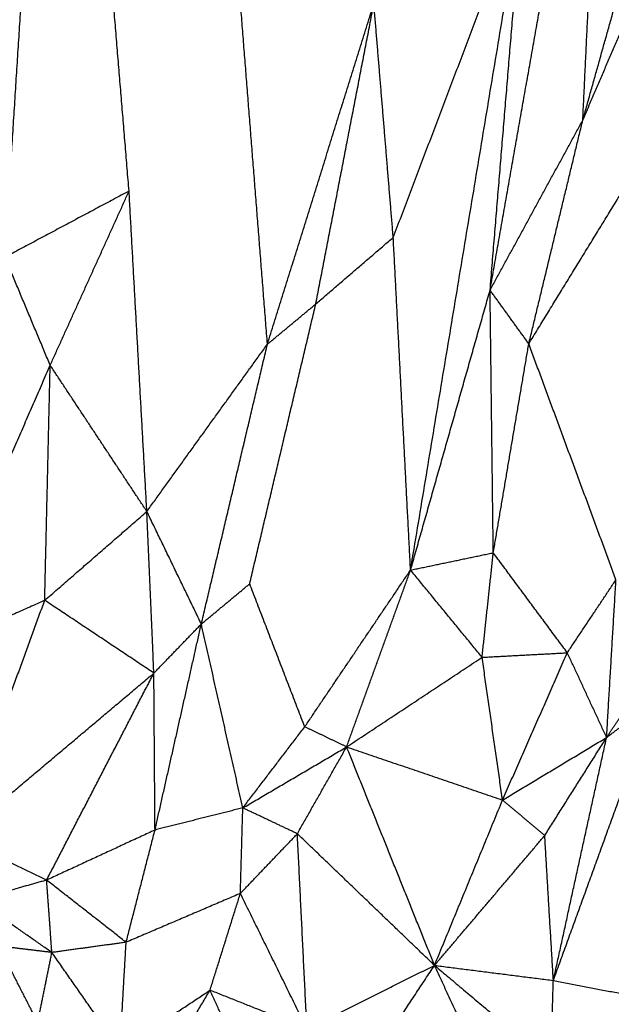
# Model space of a CAD drawing. Header units: millimetres. Extents: x 37.9 to 74.1, y 0 to 92.1.
# Tile 23 of 51: x 51.4 to 55.2, y 61.9 to 68.2. Entities that reach past the tile are written whole.
import ezdxf

# ---------------------------------------------------------------- set-up
doc = ezdxf.new("R2010")
doc.units = ezdxf.units.MM
doc.header["$MEASUREMENT"] = 0
doc.layers.add('Make2D$visible$lines', color=7, linetype='Continuous', true_color=0x000000)

msp = doc.modelspace()

# ---------------------------------------------------------------- linework, layer by layer
at = {"layer": 'Make2D$visible$lines'}
for points in [[(52.1224, 67.085), (52.0268, 68.2413), (51.9313, 69.3975)], [(51.3254, 66.6602), (51.4104, 67.9936), (51.4953, 69.3269)], [(53.8191, 66.7878), (54.2349, 67.8836), (54.6507, 68.9794)], [(53.9303, 64.6503), (54.2905, 66.8149), (54.6507, 68.9794)], [(54.4409, 66.4485), (54.5458, 67.714), (54.6507, 68.9794)], [(55.0363, 67.5404), (55.23, 68.2315), (55.4237, 68.9227)], [(55.0363, 67.5404), (55.3049, 68.1662), (55.5735, 68.7921)], [(55.0363, 67.5404), (55.0628, 68.0926), (55.0893, 68.6449)], [(54.4409, 66.4485), (54.6237, 67.4866), (54.8066, 68.5247)], [(53.0112, 66.1016), (52.9243, 67.2016), (52.8375, 68.3016)], [(53.0112, 66.1016), (53.353, 67.1957), (53.6948, 68.2898)], [(53.3216, 66.3597), (53.5082, 67.3248), (53.6948, 68.2898)], [(53.8191, 66.7878), (53.757, 67.5388), (53.6948, 68.2898)], [(54.6896, 66.1039), (55.1382, 66.8354), (55.5867, 67.567)], [(54.4409, 66.4485), (54.7386, 66.9944), (55.0363, 67.5404)], [(54.6896, 66.1039), (54.863, 66.8221), (55.0363, 67.5404)], [(52.1224, 67.085), (51.7239, 66.8726), (51.3254, 66.6602)], [(51.6159, 65.9662), (51.8692, 66.5256), (52.1224, 67.085)], [(52.2368, 65.0267), (52.1796, 66.0559), (52.1224, 67.085)], [(53.3216, 66.3597), (53.5703, 66.5738), (53.8191, 66.7878)], [(53.9303, 64.6503), (53.8747, 65.7191), (53.8191, 66.7878)], [(51.6159, 65.9662), (51.4707, 66.3132), (51.3254, 66.6602)], [(53.9303, 64.6503), (54.1856, 65.5494), (54.4409, 66.4485)], [(54.6896, 66.1039), (54.5652, 66.2762), (54.4409, 66.4485)], [(54.4615, 64.7614), (54.4512, 65.605), (54.4409, 66.4485)], [(52.897, 64.562), (53.1093, 65.4609), (53.3216, 66.3597)], [(53.0112, 66.1016), (53.1664, 66.2307), (53.3216, 66.3597)], [(52.2368, 65.0267), (52.624, 65.5642), (53.0112, 66.1016)], [(52.5866, 64.3039), (52.7989, 65.2028), (53.0112, 66.1016)], [(54.4615, 64.7614), (54.5756, 65.4327), (54.6896, 66.1039)], [(55.2495, 64.5883), (54.9695, 65.3461), (54.6896, 66.1039)], [(50.8095, 64.1102), (51.2127, 65.0382), (51.6159, 65.9662)], [(51.5808, 64.4559), (51.5984, 65.211), (51.6159, 65.9662)], [(52.2368, 65.0267), (51.9264, 65.4965), (51.6159, 65.9662)], [(51.5808, 64.4559), (51.9088, 64.7413), (52.2368, 65.0267)], [(52.2818, 63.9884), (52.2593, 64.5076), (52.2368, 65.0267)], [(52.5866, 64.3039), (52.4117, 64.6653), (52.2368, 65.0267)], [(53.9303, 64.6503), (54.1959, 64.7059), (54.4615, 64.7614)], [(54.3897, 64.09), (54.4256, 64.4257), (54.4615, 64.7614)], [(54.9371, 64.1191), (54.6993, 64.4403), (54.4615, 64.7614)], [(53.2506, 63.6433), (53.5904, 64.1468), (53.9303, 64.6503)], [(53.5196, 63.5143), (53.7249, 64.0823), (53.9303, 64.6503)], [(54.3897, 64.09), (54.16, 64.3702), (53.9303, 64.6503)], [(54.9371, 64.1191), (55.0933, 64.3537), (55.2495, 64.5883)], [(55.1893, 63.5751), (55.2194, 64.0817), (55.2495, 64.5883)], [(52.5866, 64.3039), (52.7418, 64.433), (52.897, 64.562)], [(53.2506, 63.6433), (53.0738, 64.1027), (52.897, 64.562)], [(51.5808, 64.4559), (51.1952, 64.2831), (50.8095, 64.1102)], [(51.0246, 62.929), (51.3027, 63.6924), (51.5808, 64.4559)], [(52.2818, 63.9884), (51.9313, 64.2221), (51.5808, 64.4559)], [(52.2818, 63.9884), (52.4342, 64.1461), (52.5866, 64.3039)], [(52.289, 62.9804), (52.4378, 63.6422), (52.5866, 64.3039)], [(52.853, 63.1223), (52.7198, 63.7131), (52.5866, 64.3039)], [(53.5196, 63.5143), (53.9547, 63.8021), (54.3897, 64.09)], [(54.3897, 64.09), (54.6634, 64.1046), (54.9371, 64.1191)], [(54.521, 63.1729), (54.4553, 63.6315), (54.3897, 64.09)], [(54.521, 63.1729), (54.729, 63.646), (54.9371, 64.1191)], [(55.1893, 63.5751), (55.0632, 63.8471), (54.9371, 64.1191)], [(51.0246, 62.929), (51.6532, 63.4587), (52.2818, 63.9884)], [(51.5931, 62.6585), (51.9374, 63.3234), (52.2818, 63.9884)], [(52.289, 62.9804), (52.2854, 63.4844), (52.2818, 63.9884)], [(55.1893, 63.5751), (55.2826, 63.7152), (55.376, 63.8552)], [(54.8472, 62.014), (55.1726, 62.9106), (55.4979, 63.8071)], [(55.1893, 63.5751), (55.3436, 63.6911), (55.4979, 63.8071)], [(52.853, 63.1223), (53.0518, 63.3828), (53.2506, 63.6433)], [(53.5196, 63.5143), (53.3851, 63.5788), (53.2506, 63.6433)], [(54.521, 63.1729), (54.8551, 63.374), (55.1893, 63.5751)], [(54.7921, 62.9451), (54.9907, 63.2601), (55.1893, 63.5751)], [(54.8472, 62.014), (55.0183, 62.7946), (55.1893, 63.5751)], [(52.853, 63.1223), (53.1863, 63.3183), (53.5196, 63.5143)], [(53.2032, 62.9564), (53.3614, 63.2353), (53.5196, 63.5143)], [(54.0841, 62.1107), (53.8018, 62.8125), (53.5196, 63.5143)], [(53.5196, 63.5143), (54.0203, 63.3436), (54.521, 63.1729)], [(54.0841, 62.1107), (54.3025, 62.6418), (54.521, 63.1729)], [(54.521, 63.1729), (54.6565, 63.059), (54.7921, 62.9451)], [(52.853, 63.1223), (52.571, 63.0514), (52.289, 62.9804)], [(52.8373, 62.5728), (52.8451, 62.8475), (52.853, 63.1223)], [(53.2032, 62.9564), (53.0281, 63.0393), (52.853, 63.1223)], [(52.289, 62.9804), (51.9411, 62.8194), (51.5931, 62.6585)], [(52.1035, 62.2591), (52.1963, 62.6197), (52.289, 62.9804)], [(52.8373, 62.5728), (53.0202, 62.7646), (53.2032, 62.9564)], [(53.2649, 61.7027), (53.234, 62.3295), (53.2032, 62.9564)], [(54.0841, 62.1107), (53.6436, 62.5335), (53.2032, 62.9564)], [(54.0841, 62.1107), (54.4381, 62.5279), (54.7921, 62.9451)], [(54.8472, 62.014), (54.8197, 62.4796), (54.7921, 62.9451)], [(51.5931, 62.6585), (51.3088, 62.7937), (51.0246, 62.929)], [(51.5931, 62.6585), (51.3681, 62.5948), (51.1431, 62.5311)], [(52.1035, 62.2591), (51.8483, 62.4588), (51.5931, 62.6585)], [(51.6268, 62.1936), (51.61, 62.426), (51.5931, 62.6585)], [(52.8373, 62.5728), (52.4704, 62.4159), (52.1035, 62.2591)], [(52.6422, 61.951), (52.7398, 62.2619), (52.8373, 62.5728)], [(53.2649, 61.7027), (53.0511, 62.1378), (52.8373, 62.5728)], [(51.6268, 62.1936), (51.3849, 62.3624), (51.1431, 62.5311)], [(52.1035, 62.2591), (51.8652, 62.2263), (51.6268, 62.1936)], [(52.0639, 61.568), (52.0837, 61.9135), (52.1035, 62.2591)], [(51.6268, 62.1936), (51.4561, 62.2142), (51.2855, 62.2347)], [(51.5357, 61.7446), (51.4106, 61.9897), (51.2855, 62.2347)], [(51.5357, 61.7446), (51.5813, 61.9691), (51.6268, 62.1936)], [(52.0639, 61.568), (51.8454, 61.8808), (51.6268, 62.1936)], [(53.2649, 61.7027), (53.6745, 61.9067), (54.0841, 62.1107)], [(53.6208, 61.4102), (53.8525, 61.7604), (54.0841, 62.1107)], [(54.4878, 61.2375), (54.286, 61.6741), (54.0841, 62.1107)], [(54.0841, 62.1107), (54.4575, 61.7965), (54.8309, 61.4823)], [(54.0841, 62.1107), (54.4657, 62.0623), (54.8472, 62.014)], [(54.8309, 61.4823), (54.8391, 61.7482), (54.8472, 62.014)], [(54.8472, 62.014), (55.199, 61.9461), (55.5507, 61.8782)], [(52.0639, 61.568), (52.3531, 61.7595), (52.6422, 61.951)], [(52.2932, 61.3634), (52.4677, 61.6572), (52.6422, 61.951)], [(52.8789, 61.4351), (52.7606, 61.6931), (52.6422, 61.951)], [(53.2649, 61.7027), (52.9536, 61.8269), (52.6422, 61.951)], [(54.8309, 61.4823), (55.1908, 61.6803), (55.5507, 61.8782)]]:
    msp.add_open_spline(points, degree=2, dxfattribs=at)

doc.saveas('drawing.dxf')
